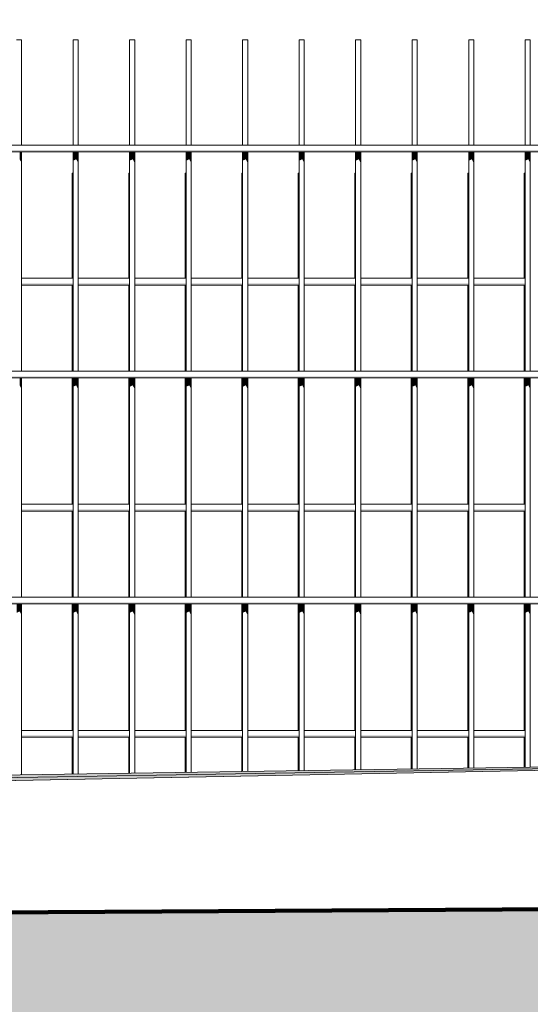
# Model space of a CAD drawing. Header units: metres. Extents: x -52 to 321, y -8 to 26.
# Tile 171 of 256: x 295.782 to 296.233, y -0.224 to 0.647. Entities that reach past the tile are written whole.
import ezdxf

# ---------------------------------------------------------------- set-up
doc = ezdxf.new("R2010")
doc.units = ezdxf.units.M
doc.header["$MEASUREMENT"] = 0
for name, color, linetype in [('40 Absturzsicherung', 7, 'Continuous'), ('60 Auffüllung gesamt', 7, 'Continuous'), ('60 Gelände 2D Übersicht', 7, 'Continuous'), ('94 Genehmigungsplanung Bemaßung', 7, 'Continuous')]:
    doc.layers.add(name, color=color, linetype=linetype)
doc.styles.add('ERSTELLTER_STIL_2', font='arial.ttf')
doc.dimstyles.new('ERSTELLTER_STIL__2', dxfattribs={"dimtxt": 0.2, "dimasz": 0.19, "dimexe": 0.18, "dimexo": 0.1, "dimgap": 0, "dimtad": 1, "dimzin": 0, "dimdsep": 46, "dimtxsty": 'ERSTELLTER_STIL_2', "dimblk": 'ARROWHEAD_10', "dimblk1": 'ARROWHEAD_10', "dimblk2": 'ARROWHEAD_10', "dimcen": 0.09, "dimclrd": 256, "dimclre": 256, "dimclrt": 256, "dimazin": 0, "dimtfac": 1, "dimtdec": 4, "dimtmove": 0, "dimatfit": 3, "dimfxl": 1, "dimtolj": 1, "dimtzin": 0, "dimarcsym": 0})
doc.dimstyles.new('ERSTELLTER_STIL__3', dxfattribs={"dimtxt": 0.25, "dimasz": 0.19, "dimexe": 0.18, "dimexo": 0.1, "dimgap": 0, "dimtad": 1, "dimzin": 0, "dimdsep": 46, "dimtxsty": 'ERSTELLTER_STIL_2', "dimblk": 'ARROWHEAD_6', "dimblk1": 'ARROWHEAD_6', "dimblk2": 'ARROWHEAD_6', "dimcen": 0.09, "dimclrd": 7, "dimclre": 7, "dimclrt": 7, "dimazin": 0, "dimtfac": 1, "dimtdec": 4, "dimtmove": 0, "dimatfit": 3, "dimfxl": 1, "dimtolj": 1, "dimtzin": 0, "dimarcsym": 0})

# ---------------------------------------------------------------- blocks, each defined once
blk = doc.blocks.new('*D52', base_point=(33626.11544, -0.00275))
at = {"layer": '60 Gelände 2D Übersicht', "linetype": 'Continuous', "lineweight": 18, "true_color": 0xf50000}
for points in [[(296.45843, -0.11571), (296.35843, -0.21571), (296.55843, -0.21571)], [(296.45843, -1.40116), (296.55843, -1.30116), (296.35843, -1.30116)]]:
    blk.add_hatch(color=1, dxfattribs=at).paths.add_polyline_path(points)
at = {"layer": '60 Gelände 2D Übersicht', "color": 1, "linetype": 'Continuous', "lineweight": 18, "true_color": 0xf50000}
for p, q in [((296.64593, -0.11571), (296.27093, -0.11571)), ((296.45843, -0.11571), (296.35843, -0.21571)), ((296.45843, -0.11571), (296.55843, -0.21571)), ((296.55843, -0.21571), (296.35843, -0.21571)), ((296.45843, -1.30116), (296.45843, -0.21571)), ((296.35843, -1.30116), (296.55843, -1.30116)), ((296.45843, -1.40116), (296.35843, -1.30116)), ((296.45843, -1.40116), (296.55843, -1.30116)), ((296.64593, -1.40116), (296.27093, -1.40116))]:
    blk.add_line(p, q, dxfattribs=at)
at = {"layer": '60 Gelände 2D Übersicht', "color": 1, "lineweight": 18, "true_color": 0xf50000, "insert": (296.46637, -1.0757), "char_height": 0.2, "attachment_point": 7, "rotation": 90, "style": 'ERSTELLTER_STIL_2'}
blk.add_mtext('\\A1;{\\pql;\\fArial|b0|i0|c0|p0;\\W1.000000;1,28\\fArial|b0|i0|c0|p0;\\W1.000000;\\A1{\\H.66x;\\S5^  ;}}', dxfattribs=at)
blk = doc.blocks.new('ARROWHEAD_10')
at = {"linetype": 'Continuous', "lineweight": 0}
blk.add_hatch(color=0, dxfattribs=at).paths.add_polyline_path([(-0.525, 0.525), (0, 0), (-0.525, -0.525)])
at = {"color": 0, "linetype": 'Continuous', "lineweight": 0}
blk.add_line((0, 0), (-1, 0), dxfattribs=at)
blk = doc.blocks.new('*D57', base_point=(33626.11544, -0.00275))
at = {"layer": '94 Genehmigungsplanung Bemaßung', "color": 7, "linetype": 'Continuous', "lineweight": 13}
for p, q in [((296.51311, 3.08525), (296.51311, 3.23525)), ((296.61311, 2.98525), (296.41311, 3.18525)), ((296.70061, 3.08525), (296.32561, 3.08525)), ((296.51311, -0.0381), (296.51311, 3.08525)), ((296.41311, 0.0619), (296.61311, -0.1381)), ((296.70061, -0.0381), (296.32561, -0.0381)), ((296.51311, -0.1881), (296.51311, -0.0381))]:
    blk.add_line(p, q, dxfattribs=at)
at = {"layer": '94 Genehmigungsplanung Bemaßung', "color": 7, "lineweight": 13, "insert": (296.52304, 1.127), "char_height": 0.25, "attachment_point": 7, "rotation": 90, "style": 'ERSTELLTER_STIL_2'}
blk.add_mtext('\\A1;{\\pql;\\fArial|b0|i0|c0|p0;\\W1.000000;3,12\\fArial|b0|i0|c0|p0;\\W1.000000;\\A1{\\H.66x;\\S5^  ;}}', dxfattribs=at)
blk = doc.blocks.new('ARROWHEAD_6')
at = {"color": 0, "linetype": 'Continuous', "lineweight": 0}
for p, q in [((-0.5, -0.5), (0.5, 0.5)), ((0, 0), (-1, 0))]:
    blk.add_line(p, q, dxfattribs=at)

msp = doc.modelspace()

# ---------------------------------------------------------------- hatches: boundary and pattern name
at = {"layer": '40 Absturzsicherung', "linetype": 'Continuous', "lineweight": 0, "true_color": 0x000000}
for points in [[(296.86153, 0.53166), (295.15089, 0.53166), (295.15089, 0.53016), (296.86153, 0.53016)], [(295.78166, 0.52357), (295.78339, 0.52021), (295.78339, 0.53016), (295.78166, 0.53016)], [(295.83166, 0.53016), (295.82887, 0.53016), (295.82887, 0.52229), (295.83166, 0.52357)], [(295.83166, 0.52357), (295.83339, 0.52021), (295.83339, 0.53016), (295.83166, 0.53016)], [(295.87887, 0.52229), (295.88166, 0.52357), (295.88166, 0.53016), (295.87887, 0.53016)], [(295.88166, 0.52357), (295.88339, 0.52021), (295.88339, 0.53016), (295.88166, 0.53016)], [(295.92887, 0.53016), (295.92887, 0.52229), (295.93166, 0.52357), (295.93166, 0.53016)], [(295.93166, 0.53016), (295.93166, 0.52357), (295.93339, 0.52021), (295.93339, 0.53016)], [(295.98166, 0.53016), (295.97887, 0.53016), (295.97887, 0.52229), (295.98166, 0.52357)], [(295.98166, 0.53016), (295.98166, 0.52357), (295.98339, 0.52021), (295.98339, 0.53016)], [(296.02887, 0.53016), (296.02887, 0.52229), (296.03166, 0.52357), (296.03166, 0.53016)], [(296.03339, 0.53016), (296.03166, 0.53016), (296.03166, 0.52357), (296.03339, 0.52021)], [(296.07887, 0.52229), (296.08166, 0.52357), (296.08166, 0.53016), (296.07887, 0.53016)], [(296.08166, 0.52357), (296.08339, 0.52021), (296.08339, 0.53016), (296.08166, 0.53016)], [(296.12887, 0.52229), (296.13166, 0.52357), (296.13166, 0.53016), (296.12887, 0.53016)], [(296.13166, 0.52357), (296.13339, 0.52021), (296.13339, 0.53016), (296.13166, 0.53016)], [(296.17887, 0.52229), (296.18166, 0.52357), (296.18166, 0.53016), (296.17887, 0.53016)], [(296.18166, 0.52357), (296.18339, 0.52021), (296.18339, 0.53016), (296.18166, 0.53016)], [(296.23166, 0.53016), (296.22887, 0.53016), (296.22887, 0.52229), (296.23166, 0.52357)], [(296.23166, 0.52357), (296.23339, 0.52021), (296.23339, 0.53016), (296.23166, 0.53016)], [(295.82887, 0.41384), (295.78339, 0.41384), (295.78339, 0.41234), (295.82887, 0.41234)], [(295.8281, 0.40446), (295.82887, 0.40482), (295.82887, 0.41234), (295.8281, 0.41234)], [(295.83339, 0.41234), (295.87887, 0.41234), (295.87887, 0.41384), (295.83339, 0.41384)], [(295.87887, 0.41234), (295.8781, 0.41234), (295.8781, 0.40446), (295.87887, 0.40482)], [(295.88339, 0.41384), (295.88339, 0.41234), (295.92887, 0.41234), (295.92887, 0.41384)], [(295.92887, 0.41234), (295.9281, 0.41234), (295.9281, 0.40446), (295.92887, 0.40482)], [(295.97887, 0.41384), (295.93339, 0.41384), (295.93339, 0.41234), (295.97887, 0.41234)], [(295.9781, 0.40446), (295.97887, 0.40482), (295.97887, 0.41234), (295.9781, 0.41234)], [(295.98339, 0.41384), (295.98339, 0.41234), (296.02887, 0.41234), (296.02887, 0.41384)], [(296.02887, 0.41234), (296.0281, 0.41234), (296.0281, 0.40446), (296.02887, 0.40482)], [(296.07887, 0.41384), (296.03339, 0.41384), (296.03339, 0.41234), (296.07887, 0.41234)], [(296.07887, 0.41234), (296.0781, 0.41234), (296.0781, 0.40446), (296.07887, 0.40482)], [(296.12887, 0.41384), (296.08339, 0.41384), (296.08339, 0.41234), (296.12887, 0.41234)], [(296.1281, 0.40446), (296.12887, 0.40482), (296.12887, 0.41234), (296.1281, 0.41234)], [(296.13339, 0.41234), (296.17887, 0.41234), (296.17887, 0.41384), (296.13339, 0.41384)], [(296.1781, 0.40446), (296.17887, 0.40482), (296.17887, 0.41234), (296.1781, 0.41234)], [(296.22887, 0.41384), (296.18339, 0.41384), (296.18339, 0.41234), (296.22887, 0.41234)], [(296.2281, 0.40446), (296.22887, 0.40482), (296.22887, 0.41234), (296.2281, 0.41234)], [(295.15089, 0.33016), (296.86153, 0.33016), (296.86153, 0.33166), (295.15089, 0.33166)], [(295.78166, 0.33016), (295.78166, 0.32357), (295.78339, 0.32021), (295.78339, 0.33016)], [(295.82887, 0.32229), (295.83166, 0.32357), (295.83166, 0.33016), (295.82887, 0.33016)], [(295.83166, 0.32357), (295.83339, 0.32021), (295.83339, 0.33016), (295.83166, 0.33016)], [(295.87887, 0.32229), (295.88166, 0.32357), (295.88166, 0.33016), (295.87887, 0.33016)], [(295.88166, 0.32357), (295.88339, 0.32021), (295.88339, 0.33016), (295.88166, 0.33016)], [(295.92887, 0.33016), (295.92887, 0.32229), (295.93166, 0.32357), (295.93166, 0.33016)], [(295.93166, 0.33016), (295.93166, 0.32357), (295.93339, 0.32021), (295.93339, 0.33016)], [(295.97887, 0.33016), (295.97887, 0.32229), (295.98166, 0.32357), (295.98166, 0.33016)], [(295.98166, 0.33016), (295.98166, 0.32357), (295.98339, 0.32021), (295.98339, 0.33016)], [(296.02887, 0.33016), (296.02887, 0.32229), (296.03166, 0.32357), (296.03166, 0.33016)], [(296.03166, 0.33016), (296.03166, 0.32357), (296.03339, 0.32021), (296.03339, 0.33016)], [(296.07887, 0.32229), (296.08166, 0.32357), (296.08166, 0.33016), (296.07887, 0.33016)], [(296.08166, 0.32357), (296.08339, 0.32021), (296.08339, 0.33016), (296.08166, 0.33016)], [(296.12887, 0.32229), (296.13166, 0.32357), (296.13166, 0.33016), (296.12887, 0.33016)], [(296.13166, 0.32357), (296.13339, 0.32021), (296.13339, 0.33016), (296.13166, 0.33016)], [(296.17887, 0.32229), (296.18166, 0.32357), (296.18166, 0.33016), (296.17887, 0.33016)], [(296.18166, 0.32357), (296.18339, 0.32021), (296.18339, 0.33016), (296.18166, 0.33016)], [(296.23166, 0.33016), (296.22887, 0.33016), (296.22887, 0.32229), (296.23166, 0.32357)], [(296.23166, 0.32357), (296.23339, 0.32021), (296.23339, 0.33016), (296.23166, 0.33016)], [(295.82887, 0.21384), (295.78339, 0.21384), (295.78339, 0.21234), (295.82887, 0.21234)], [(295.8281, 0.20446), (295.82887, 0.20482), (295.82887, 0.21234), (295.8281, 0.21234)], [(295.83339, 0.21384), (295.83339, 0.21234), (295.87887, 0.21234), (295.87887, 0.21384)], [(295.87887, 0.21234), (295.8781, 0.21234), (295.8781, 0.20446), (295.87887, 0.20482)], [(295.88339, 0.21384), (295.88339, 0.21234), (295.92887, 0.21234), (295.92887, 0.21384)], [(295.92887, 0.21234), (295.9281, 0.21234), (295.9281, 0.20446), (295.92887, 0.20482)], [(295.93339, 0.21384), (295.93339, 0.21234), (295.97887, 0.21234), (295.97887, 0.21384)], [(295.9781, 0.20446), (295.97887, 0.20482), (295.97887, 0.21234), (295.9781, 0.21234)], [(295.98339, 0.21384), (295.98339, 0.21234), (296.02887, 0.21234), (296.02887, 0.21384)], [(296.02887, 0.21234), (296.0281, 0.21234), (296.0281, 0.20446), (296.02887, 0.20482)], [(296.03339, 0.21384), (296.03339, 0.21234), (296.07887, 0.21234), (296.07887, 0.21384)], [(296.0781, 0.21234), (296.0781, 0.20446), (296.07887, 0.20482), (296.07887, 0.21234)], [(296.12887, 0.21384), (296.08339, 0.21384), (296.08339, 0.21234), (296.12887, 0.21234)], [(296.1281, 0.20446), (296.12887, 0.20482), (296.12887, 0.21234), (296.1281, 0.21234)], [(296.17887, 0.21384), (296.13339, 0.21384), (296.13339, 0.21234), (296.17887, 0.21234)], [(296.1781, 0.21234), (296.1781, 0.20446), (296.17887, 0.20482), (296.17887, 0.21234)], [(296.18339, 0.21384), (296.18339, 0.21234), (296.22887, 0.21234), (296.22887, 0.21384)], [(296.2281, 0.20446), (296.22887, 0.20482), (296.22887, 0.21234), (296.2281, 0.21234)], [(295.15089, 0.13166), (295.15089, 0.13016), (296.86153, 0.13016), (296.86153, 0.13166)], [(295.77887, 0.12229), (295.78166, 0.12357), (295.78166, 0.13016), (295.77887, 0.13016)], [(295.78166, 0.13016), (295.78166, 0.12357), (295.78339, 0.12021), (295.78339, 0.13016)], [(295.82887, 0.12229), (295.83166, 0.12357), (295.83166, 0.13016), (295.82887, 0.13016)], [(295.83166, 0.12357), (295.83339, 0.12021), (295.83339, 0.13016), (295.83166, 0.13016)], [(295.87887, 0.13016), (295.87887, 0.12229), (295.88166, 0.12357), (295.88166, 0.13016)], [(295.88166, 0.12357), (295.88339, 0.12021), (295.88339, 0.13016), (295.88166, 0.13016)], [(295.92887, 0.13016), (295.92887, 0.12229), (295.93166, 0.12357), (295.93166, 0.13016)], [(295.93166, 0.13016), (295.93166, 0.12357), (295.93339, 0.12021), (295.93339, 0.13016)], [(295.97887, 0.13016), (295.97887, 0.12229), (295.98166, 0.12357), (295.98166, 0.13016)], [(295.98166, 0.13016), (295.98166, 0.12357), (295.98339, 0.12021), (295.98339, 0.13016)], [(296.02887, 0.13016), (296.02887, 0.12229), (296.03166, 0.12357), (296.03166, 0.13016)], [(296.03166, 0.13016), (296.03166, 0.12357), (296.03339, 0.12021), (296.03339, 0.13016)], [(296.07887, 0.12229), (296.08166, 0.12357), (296.08166, 0.13016), (296.07887, 0.13016)], [(296.08166, 0.12357), (296.08339, 0.12021), (296.08339, 0.13016), (296.08166, 0.13016)], [(296.12887, 0.12229), (296.13166, 0.12357), (296.13166, 0.13016), (296.12887, 0.13016)], [(296.13166, 0.12357), (296.13339, 0.12021), (296.13339, 0.13016), (296.13166, 0.13016)], [(296.17887, 0.12229), (296.18166, 0.12357), (296.18166, 0.13016), (296.17887, 0.13016)], [(296.18166, 0.12357), (296.18339, 0.12021), (296.18339, 0.13016), (296.18166, 0.13016)], [(296.23166, 0.13016), (296.22887, 0.13016), (296.22887, 0.12229), (296.23166, 0.12357)], [(296.23166, 0.12357), (296.23339, 0.12021), (296.23339, 0.13016), (296.23166, 0.13016)], [(295.78339, 0.01234), (295.82887, 0.01234), (295.82887, 0.01384), (295.78339, 0.01384)], [(295.8281, 0.00446), (295.82887, 0.00482), (295.82887, 0.01234), (295.8281, 0.01234)], [(295.87887, 0.01384), (295.83339, 0.01384), (295.83339, 0.01234), (295.87887, 0.01234)], [(295.8781, 0.00446), (295.87887, 0.00482), (295.87887, 0.01234), (295.8781, 0.01234)], [(295.88339, 0.01384), (295.88339, 0.01234), (295.92887, 0.01234), (295.92887, 0.01384)], [(295.9281, 0.01234), (295.9281, 0.00446), (295.92887, 0.00482), (295.92887, 0.01234)], [(295.93339, 0.01234), (295.97887, 0.01234), (295.97887, 0.01384), (295.93339, 0.01384)], [(295.9781, 0.00446), (295.97887, 0.00482), (295.97887, 0.01234), (295.9781, 0.01234)], [(295.98339, 0.01234), (296.02887, 0.01234), (296.02887, 0.01384), (295.98339, 0.01384)], [(296.02887, 0.01234), (296.0281, 0.01234), (296.0281, 0.00446), (296.02887, 0.00482)], [(296.03339, 0.01234), (296.07887, 0.01234), (296.07887, 0.01384), (296.03339, 0.01384)], [(296.0781, 0.01234), (296.0781, 0.00446), (296.07887, 0.00482), (296.07887, 0.01234)], [(296.08339, 0.01384), (296.08339, 0.01234), (296.12887, 0.01234), (296.12887, 0.01384)], [(296.1281, 0.00446), (296.12887, 0.00482), (296.12887, 0.01234), (296.1281, 0.01234)], [(296.13339, 0.01234), (296.17887, 0.01234), (296.17887, 0.01384), (296.13339, 0.01384)], [(296.1781, 0.00446), (296.17887, 0.00482), (296.17887, 0.01234), (296.1781, 0.01234)], [(296.18339, 0.01384), (296.18339, 0.01234), (296.22887, 0.01234), (296.22887, 0.01384)], [(296.2281, 0.00446), (296.22887, 0.00482), (296.22887, 0.01234), (296.2281, 0.01234)]]:
    msp.add_hatch(color=18, dxfattribs=at).paths.add_polyline_path(points)
at = {"layer": '60 Auffüllung gesamt', "linetype": 'Continuous', "lineweight": 0, "true_color": 0x000000}
for points in [[(292.57606, -0.0692), (292.57606, -0.0698), (296.94015, -0.00389), (296.94275, -0.00384), (293.78433, -0.05112), (293.7734, -0.05129), (293.76499, -0.05142), (293.75709, -0.05153), (293.75004, -0.05163)], [(292.57606, -0.0698), (292.57606, -0.07047), (296.93707, -0.00395), (296.94015, -0.00389)], [(292.57606, -0.07047), (292.57606, -0.07117), (296.93349, -0.00402), (296.93706, -0.00395)], [(292.57606, -0.07229), (296.92717, -0.00414), (296.93351, -0.00402), (292.57606, -0.07117)], [(292.57606, -0.07229), (292.57606, -0.07339), (296.91988, -0.00428), (296.92716, -0.00414)], [(292.57606, -0.07339), (292.57606, -0.07447), (296.91148, -0.00443), (296.91988, -0.00428)], [(292.57606, -0.07447), (292.57606, -0.07553), (294.6632, -0.04131), (296.90167, -0.00462), (296.91145, -0.00444)], [(292.57606, -0.07656), (296.89028, -0.00484), (296.90172, -0.00462), (292.57606, -0.07553)], [(292.57606, -0.07656), (292.57606, -0.07658), (296.89, -0.00484), (296.44389, -0.01226)], [(296.89, -0.00484), (292.57606, -0.07658), (292.57606, -0.0797), (294.6632, -0.04353), (296.83471, -0.00589)], [(292.57606, -0.08047), (296.81296, -0.0063), (296.83478, -0.00589), (292.57606, -0.0797)], [(296.81293, -0.0063), (292.57606, -0.08047), (292.57606, -0.08116), (296.78829, -0.00677)], [(292.57606, -0.08179), (296.75978, -0.00731), (296.7883, -0.00677), (292.57606, -0.08116)], [(296.7598, -0.00731), (292.57606, -0.08179), (292.57606, -0.08236), (296.72708, -0.00793)], [(292.57606, -0.08236), (292.57606, -0.08287), (296.69011, -0.00863), (296.72708, -0.00793)], [(296.6901, -0.00863), (292.57606, -0.08287), (292.57606, -0.08331), (296.64929, -0.0094)], [(293.79077, -0.05101), (293.78342, -0.05113), (296.94274, -0.00384), (296.94494, -0.0038), (293.83209, -0.05001), (293.83209, -0.05015), (293.83133, -0.0502), (293.82907, -0.05026), (293.82539, -0.05035), (293.82039, -0.05046), (293.81423, -0.05058), (293.80709, -0.05072), (293.79919, -0.05086)], [(294.29218, -0.04275), (293.83209, -0.0495), (293.83209, -0.04966), (296.94681, -0.00377), (296.94761, -0.00375), (294.37587, -0.04152), (294.37423, -0.04155), (294.36709, -0.04168), (294.35919, -0.04181), (294.35077, -0.04196), (294.34209, -0.0421), (294.33341, -0.04223), (294.32499, -0.04236), (294.31709, -0.04247), (294.30995, -0.04257), (294.30379, -0.04265), (294.29879, -0.04271), (294.29511, -0.04275), (294.29285, -0.04276)], [(293.83209, -0.04966), (293.83209, -0.05001), (296.94494, -0.0038), (296.9468, -0.00377)], [(294.38885, -0.04132), (294.37927, -0.04147), (294.48623, -0.0399), (294.48921, -0.03985), (297.01606, -0.00275), (294.66883, -0.03721), (294.6632, -0.03729), (294.39794, -0.04119), (294.39209, -0.04128), (294.39133, -0.04129), (294.38438, -0.04139), (294.39121, -0.04129), (294.38959, -0.04131)], [(292.57606, -0.08368), (296.60597, -0.01022), (296.64929, -0.0094), (292.57606, -0.08331)], [(296.6059, -0.01022), (292.57606, -0.08368), (292.57606, -0.08399), (296.56241, -0.01105)], [(296.56245, -0.01105), (292.57606, -0.08399), (292.57606, -0.08421), (296.52277, -0.0118)], [(292.57606, -0.08421), (292.57606, -0.08429), (296.5075, -0.01209), (296.52275, -0.0118)], [(292.57606, -0.08429), (292.57606, -0.08655), (296.50772, -0.01208)]]:
    msp.add_hatch(color=18, dxfattribs=at).paths.add_polyline_path(points)
at = {"layer": '60 Auffüllung gesamt', "linetype": 'Continuous', "lineweight": 18, "true_color": 0xffa8a8}
h = msp.add_hatch(dxfattribs=at)
h.set_pattern_fill('Boden__gewachsen_0002', color=21, style=0, pattern_type=2)
h.set_pattern_definition([(45, (33626.11544, -0.00275), (-0.2121320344, 0.2121320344), []), (45, (33626.0447, 0.06797), (-0.424264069, 0.424264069), []), (45, (33625.974, 0.1387), (-0.424264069, 0.424264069), []), (135, (33625.9033, 0.20939), (0.07071067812, 0.07071067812), [0.3, -0.3])])
h.paths.add_polyline_path([(286.67428, -0.20275), (286.67428, -1.32807), (315.69778, -1.53964), (317.69862, -1.56097), (317.69862, -1.5436), (315.63466, -0.25121), (315.28212, -0.01601), (306.91794, -0.07201)])

# ---------------------------------------------------------------- linework, layer by layer
at = {"layer": '40 Absturzsicherung', "color": 7, "linetype": 'Continuous', "lineweight": 13}
for p, q in [((295.77887, 0.62916), (295.78166, 0.62916)), ((295.78166, 0.62916), (295.78339, 0.62916)), ((295.78339, 0.53616), (295.78339, 0.62916)), ((295.82887, 0.62916), (295.83166, 0.62916)), ((295.82887, 0.53616), (295.82887, 0.62916)), ((295.83166, 0.62916), (295.83339, 0.62916)), ((295.83339, 0.53616), (295.83339, 0.62916)), ((295.87887, 0.62916), (295.88166, 0.62916)), ((295.87887, 0.53616), (295.87887, 0.62916)), ((295.88166, 0.62916), (295.88339, 0.62916)), ((295.88339, 0.53616), (295.88339, 0.62916)), ((295.92887, 0.62916), (295.93166, 0.62916)), ((295.92887, 0.53616), (295.92887, 0.62916)), ((295.93166, 0.62916), (295.93339, 0.62916)), ((295.93339, 0.53616), (295.93339, 0.62916)), ((295.97887, 0.62916), (295.98166, 0.62916)), ((295.97887, 0.53616), (295.97887, 0.62916)), ((295.98166, 0.62916), (295.98339, 0.62916)), ((295.98339, 0.53616), (295.98339, 0.62916)), ((296.02887, 0.62916), (296.03166, 0.62916)), ((296.02887, 0.53616), (296.02887, 0.62916)), ((296.03166, 0.62916), (296.03339, 0.62916)), ((296.03339, 0.53616), (296.03339, 0.62916)), ((296.07887, 0.62916), (296.08166, 0.62916)), ((296.07887, 0.53616), (296.07887, 0.62916)), ((296.08166, 0.62916), (296.08339, 0.62916)), ((296.08339, 0.53616), (296.08339, 0.62916)), ((296.12887, 0.62916), (296.13166, 0.62916)), ((296.12887, 0.53616), (296.12887, 0.62916)), ((296.13166, 0.62916), (296.13339, 0.62916)), ((296.13339, 0.53616), (296.13339, 0.62916)), ((296.17887, 0.62916), (296.18166, 0.62916)), ((296.17887, 0.53616), (296.17887, 0.62916)), ((296.18166, 0.62916), (296.18339, 0.62916)), ((296.18339, 0.53616), (296.18339, 0.62916)), ((296.22887, 0.62916), (296.23166, 0.62916)), ((296.22887, 0.53616), (296.22887, 0.62916)), ((296.23166, 0.62916), (296.23339, 0.62916)), ((296.23339, 0.53616), (296.23339, 0.62916)), ((295.15089, 0.53616), (296.86153, 0.53616)), ((295.15089, 0.53016), (296.86153, 0.53016)), ((295.78339, 0.33616), (295.78339, 0.53016)), ((295.82887, 0.33616), (295.82887, 0.53016)), ((295.83339, 0.33616), (295.83339, 0.53016)), ((295.87887, 0.33616), (295.87887, 0.53016)), ((295.88339, 0.33616), (295.88339, 0.53016)), ((295.92887, 0.33616), (295.92887, 0.53016)), ((295.93339, 0.33616), (295.93339, 0.53016)), ((295.97887, 0.33616), (295.97887, 0.53016)), ((295.98339, 0.33616), (295.98339, 0.53016)), ((296.02887, 0.33616), (296.02887, 0.53016)), ((296.03339, 0.33616), (296.03339, 0.53016)), ((296.07887, 0.33616), (296.07887, 0.53016)), ((296.08339, 0.33616), (296.08339, 0.53016)), ((296.12887, 0.33616), (296.12887, 0.53016)), ((296.13339, 0.33616), (296.13339, 0.53016)), ((296.17887, 0.33616), (296.17887, 0.53016)), ((296.18339, 0.33616), (296.18339, 0.53016)), ((296.22887, 0.33616), (296.22887, 0.53016)), ((296.23339, 0.33616), (296.23339, 0.53016)), ((295.82887, 0.51134), (295.8281, 0.51134)), ((295.8281, 0.41834), (295.8281, 0.51134)), ((295.87887, 0.51134), (295.8781, 0.51134)), ((295.8781, 0.41834), (295.8781, 0.51134)), ((295.92887, 0.51134), (295.9281, 0.51134)), ((295.9281, 0.41834), (295.9281, 0.51134)), ((295.97887, 0.51134), (295.9781, 0.51134)), ((295.9781, 0.41834), (295.9781, 0.51134)), ((296.02887, 0.51134), (296.0281, 0.51134)), ((296.0281, 0.41834), (296.0281, 0.51134)), ((296.07887, 0.51134), (296.0781, 0.51134)), ((296.0781, 0.41834), (296.0781, 0.51134)), ((296.12887, 0.51134), (296.1281, 0.51134)), ((296.1281, 0.41834), (296.1281, 0.51134)), ((296.17887, 0.51134), (296.1781, 0.51134)), ((296.1781, 0.41834), (296.1781, 0.51134)), ((296.22887, 0.51134), (296.2281, 0.51134)), ((296.2281, 0.41834), (296.2281, 0.51134)), ((295.78339, 0.41834), (295.82887, 0.41834)), ((295.83339, 0.41834), (295.87887, 0.41834)), ((295.88339, 0.41834), (295.92887, 0.41834)), ((295.93339, 0.41834), (295.97887, 0.41834)), ((295.98339, 0.41834), (296.02887, 0.41834)), ((296.03339, 0.41834), (296.07887, 0.41834)), ((296.08339, 0.41834), (296.12887, 0.41834)), ((296.13339, 0.41834), (296.17887, 0.41834)), ((296.18339, 0.41834), (296.22887, 0.41834)), ((295.78339, 0.41234), (295.82887, 0.41234)), ((295.8281, 0.33616), (295.8281, 0.41234)), ((295.83339, 0.41234), (295.87887, 0.41234)), ((295.8781, 0.33616), (295.8781, 0.41234)), ((295.88339, 0.41234), (295.92887, 0.41234)), ((295.9281, 0.33616), (295.9281, 0.41234)), ((295.93339, 0.41234), (295.97887, 0.41234)), ((295.9781, 0.33616), (295.9781, 0.41234)), ((295.98339, 0.41234), (296.02887, 0.41234)), ((296.0281, 0.33616), (296.0281, 0.41234)), ((296.03339, 0.41234), (296.07887, 0.41234)), ((296.0781, 0.33616), (296.0781, 0.41234)), ((296.08339, 0.41234), (296.12887, 0.41234)), ((296.1281, 0.33616), (296.1281, 0.41234)), ((296.13339, 0.41234), (296.17887, 0.41234)), ((296.1781, 0.33616), (296.1781, 0.41234)), ((296.18339, 0.41234), (296.22887, 0.41234)), ((296.2281, 0.33616), (296.2281, 0.41234)), ((295.15089, 0.33616), (296.86153, 0.33616)), ((295.15089, 0.33016), (296.86153, 0.33016)), ((295.78339, 0.13616), (295.78339, 0.33016)), ((295.8281, 0.21834), (295.8281, 0.33016)), ((295.82887, 0.13616), (295.82887, 0.33016)), ((295.83339, 0.13616), (295.83339, 0.33016)), ((295.8781, 0.21834), (295.8781, 0.33016)), ((295.87887, 0.13616), (295.87887, 0.33016)), ((295.88339, 0.13616), (295.88339, 0.33016)), ((295.9281, 0.21834), (295.9281, 0.33016)), ((295.92887, 0.13616), (295.92887, 0.33016)), ((295.93339, 0.13616), (295.93339, 0.33016)), ((295.9781, 0.21834), (295.9781, 0.33016)), ((295.97887, 0.13616), (295.97887, 0.33016)), ((295.98339, 0.13616), (295.98339, 0.33016)), ((296.0281, 0.21834), (296.0281, 0.33016)), ((296.02887, 0.13616), (296.02887, 0.33016)), ((296.03339, 0.13616), (296.03339, 0.33016)), ((296.0781, 0.21834), (296.0781, 0.33016)), ((296.07887, 0.13616), (296.07887, 0.33016)), ((296.08339, 0.13616), (296.08339, 0.33016)), ((296.1281, 0.21834), (296.1281, 0.33016)), ((296.12887, 0.13616), (296.12887, 0.33016)), ((296.13339, 0.13616), (296.13339, 0.33016)), ((296.1781, 0.21834), (296.1781, 0.33016)), ((296.17887, 0.13616), (296.17887, 0.33016)), ((296.18339, 0.13616), (296.18339, 0.33016)), ((296.2281, 0.21834), (296.2281, 0.33016)), ((296.22887, 0.13616), (296.22887, 0.33016)), ((296.23339, 0.13616), (296.23339, 0.33016)), ((295.78339, 0.21834), (295.82887, 0.21834)), ((295.83339, 0.21834), (295.87887, 0.21834)), ((295.88339, 0.21834), (295.92887, 0.21834)), ((295.93339, 0.21834), (295.97887, 0.21834)), ((295.98339, 0.21834), (296.02887, 0.21834)), ((296.03339, 0.21834), (296.07887, 0.21834)), ((296.08339, 0.21834), (296.12887, 0.21834)), ((296.13339, 0.21834), (296.17887, 0.21834)), ((296.18339, 0.21834), (296.22887, 0.21834)), ((295.78339, 0.21234), (295.82887, 0.21234)), ((295.8281, 0.13616), (295.8281, 0.21234)), ((295.83339, 0.21234), (295.87887, 0.21234)), ((295.8781, 0.13616), (295.8781, 0.21234)), ((295.88339, 0.21234), (295.92887, 0.21234)), ((295.9281, 0.13616), (295.9281, 0.21234)), ((295.93339, 0.21234), (295.97887, 0.21234)), ((295.9781, 0.13616), (295.9781, 0.21234)), ((295.98339, 0.21234), (296.02887, 0.21234)), ((296.0281, 0.13616), (296.0281, 0.21234)), ((296.03339, 0.21234), (296.07887, 0.21234)), ((296.0781, 0.13616), (296.0781, 0.21234)), ((296.08339, 0.21234), (296.12887, 0.21234)), ((296.1281, 0.13616), (296.1281, 0.21234)), ((296.13339, 0.21234), (296.17887, 0.21234)), ((296.1781, 0.13616), (296.1781, 0.21234)), ((296.18339, 0.21234), (296.22887, 0.21234)), ((296.2281, 0.13616), (296.2281, 0.21234)), ((295.15089, 0.13616), (296.86153, 0.13616)), ((295.15089, 0.13016), (296.86153, 0.13016)), ((295.78339, -0.02084), (295.78339, 0.13016)), ((295.8281, 0.01834), (295.8281, 0.13016)), ((295.82887, -0.02018), (295.82887, 0.13016)), ((295.83339, -0.02011), (295.83339, 0.13016)), ((295.8781, 0.01834), (295.8781, 0.13016)), ((295.87887, -0.01944), (295.87887, 0.13016)), ((295.88339, -0.01938), (295.88339, 0.13016)), ((295.9281, 0.01834), (295.9281, 0.13016)), ((295.92887, -0.01871), (295.92887, 0.13016)), ((295.93339, -0.01864), (295.93339, 0.13016)), ((295.9781, 0.01834), (295.9781, 0.13016)), ((295.97887, -0.01797), (295.97887, 0.13016)), ((295.98339, -0.01791), (295.98339, 0.13016)), ((296.0281, 0.01834), (296.0281, 0.13016)), ((296.02887, -0.01724), (296.02887, 0.13016)), ((296.03339, -0.01717), (296.03339, 0.13016)), ((296.0781, 0.01834), (296.0781, 0.13016)), ((296.07887, -0.01651), (296.07887, 0.13016)), ((296.08339, -0.01644), (296.08339, 0.13016)), ((296.1281, 0.01834), (296.1281, 0.13016)), ((296.12887, -0.01577), (296.12887, 0.13016)), ((296.13339, -0.01571), (296.13339, 0.13016)), ((296.1781, 0.01834), (296.1781, 0.13016)), ((296.17887, -0.01504), (296.17887, 0.13016)), ((296.18339, -0.01497), (296.18339, 0.13016)), ((296.2281, 0.01834), (296.2281, 0.13016)), ((296.22887, -0.01431), (296.22887, 0.13016)), ((296.23339, -0.01424), (296.23339, 0.13016)), ((295.78339, 0.01834), (295.82887, 0.01834)), ((295.83339, 0.01834), (295.87887, 0.01834)), ((295.88339, 0.01834), (295.92887, 0.01834)), ((295.93339, 0.01834), (295.97887, 0.01834)), ((295.98339, 0.01834), (296.02887, 0.01834)), ((296.03339, 0.01834), (296.07887, 0.01834)), ((296.08339, 0.01834), (296.12887, 0.01834)), ((296.13339, 0.01834), (296.17887, 0.01834)), ((296.18339, 0.01834), (296.22887, 0.01834)), ((295.78339, 0.01234), (295.82887, 0.01234)), ((295.8281, -0.02019), (295.8281, 0.01234)), ((295.83339, 0.01234), (295.87887, 0.01234)), ((295.8781, -0.01945), (295.8781, 0.01234)), ((295.88339, 0.01234), (295.92887, 0.01234)), ((295.9281, -0.01872), (295.9281, 0.01234)), ((295.93339, 0.01234), (295.97887, 0.01234)), ((295.9781, -0.01798), (295.9781, 0.01234)), ((295.98339, 0.01234), (296.02887, 0.01234)), ((296.0281, -0.01725), (296.0281, 0.01234)), ((296.03339, 0.01234), (296.07887, 0.01234)), ((296.0781, -0.01652), (296.0781, 0.01234)), ((296.08339, 0.01234), (296.12887, 0.01234)), ((296.1281, -0.01578), (296.1281, 0.01234)), ((296.13339, 0.01234), (296.17887, 0.01234)), ((296.1781, -0.01505), (296.1781, 0.01234)), ((296.18339, 0.01234), (296.22887, 0.01234)), ((296.2281, -0.01432), (296.2281, 0.01234))]:
    msp.add_line(p, q, dxfattribs=at)
at = {"layer": '60 Auffüllung gesamt', "color": 8, "linetype": 'Continuous', "lineweight": 18}
for p, q in [((286.47925, -0.20275), (297.00069, -0.00275)), ((292.57606, -0.08655), (297.00069, -0.00275)), ((292.57606, -0.07658), (296.89004, -0.00484)), ((294.39209, -0.04127), (296.94765, -0.00375))]:
    msp.add_line(p, q, dxfattribs=at)
at = {"layer": '60 Auffüllung gesamt', "color": 7, "linetype": 'Continuous', "lineweight": 18, "flags": 128}
msp.add_lwpolyline([(315.28212, -0.01601), (306.91794, -0.07201), (286.67428, -0.20275)], dxfattribs=at)
at = {"layer": '60 Gelände 2D Übersicht', "color": 7, "linetype": 'Continuous', "lineweight": 100}
msp.add_line((297.01362, -0.13571), (286.4864, -0.19448), dxfattribs=at)

# ---------------------------------------------------------------- dimensions: what is measured, and where the dimension line sits
at = {"layer": '60 Gelände 2D Übersicht', "color": 1, "linetype": 'Continuous', "lineweight": 18, "true_color": 0xf50000}
dim = msp.add_linear_dim(base=(296.45843, -0.11571), p1=(297.00423, -1.40116), p2=(297.01377, -0.11571), angle=90, dimstyle='ERSTELLTER_STIL__2', dxfattribs=at)
dim.commit()
dim.dimension.update_dxf_attribs({"geometry": '*D52', "text_midpoint": (296.31843, -0.54753), "dimtype": 160, "text_rotation": 90})
at = {"layer": '94 Genehmigungsplanung Bemaßung', "color": 7, "linetype": 'Continuous', "lineweight": 13}
dim = msp.add_linear_dim(base=(296.51311, 3.08525), p1=(292.56559, -0.0381), p2=(297.01606, 3.08525), angle=90, dimstyle='ERSTELLTER_STIL__3', dxfattribs=at)
dim.commit()
dim.dimension.update_dxf_attribs({"geometry": '*D57', "text_midpoint": (296.33811, 1.78722), "dimtype": 160, "text_rotation": 90})

doc.saveas('drawing.dxf')
